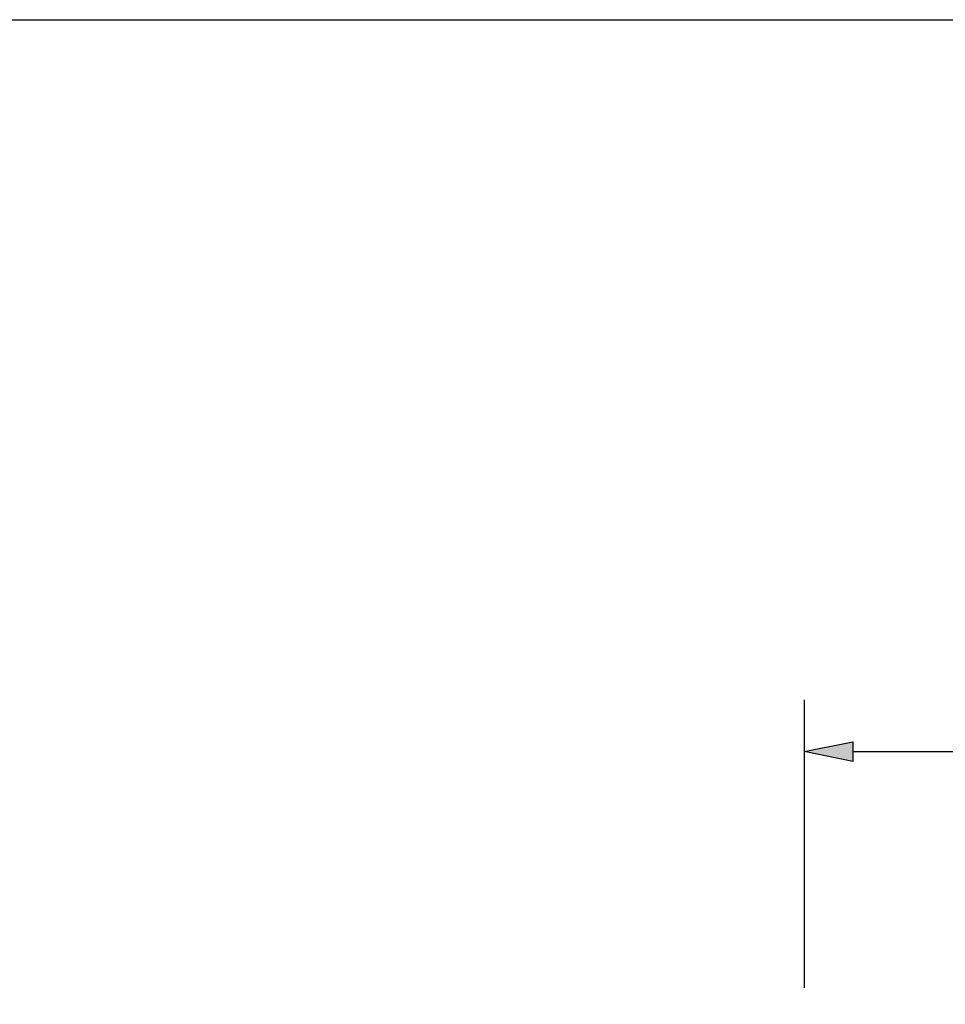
# Model space of a CAD drawing. Header units: feet. Extents: x -492 to 323056, y -284 to 581286.
# Tile 12 of 33: x 69.93 to 72.6, y -120.16 to -117.32. Entities that reach past the tile are written whole.
import ezdxf

# ---------------------------------------------------------------- set-up
doc = ezdxf.new("R2010")
doc.units = ezdxf.units.FT
doc.header["$MEASUREMENT"] = 0
doc.layers.add('COLUMNS', color=6, linetype='Continuous', plot=False)
doc.layers.add('TEXT', color=7, linetype='Continuous')
doc.layers.add('TEXT-DED', color=10, linetype='Continuous')
doc.styles.add('Slanted-Normal', font='font31.shx', dxfattribs={"height": 0.14})
doc.dimstyles.new('Dec-0  Slanted', dxfattribs={"dimtxt": 0.14, "dimasz": 0.14, "dimexe": 0.07, "dimexo": 0.07, "dimgap": 0.07, "dimtad": 1, "dimdec": 0, "dimzin": 3, "dimdsep": 46, "dimtxsty": 'Slanted-Normal', "dimblk": 'Dim1', "dimcen": 0, "dimclrd": 95, "dimclre": 95, "dimclrt": 7, "dimaunit": 1, "dimadec": 5, "dimazin": 3, "dimtfac": 1, "dimtdec": 0, "dimtmove": 1, "dimatfit": 0, "dimldrblk": 'Dim1', "dimfxl": 1, "dimtolj": 1, "dimtzin": 0, "dimlwd": -1, "dimlwe": -1, "dimarcsym": 0})

# ---------------------------------------------------------------- blocks, each defined once
blk = doc.blocks.new('Dim1')
h = blk.add_hatch(color=4)
h.dxf.hatch_style = 1
h.paths.add_polyline_path([(0, 0), (-1, -0.2), (-1, 0.2)])
at = {"color": 4}
blk.add_lwpolyline([(0, 0), (-1, -0.2), (-1, 0.2), (0, 0)], dxfattribs=at)
blk = doc.blocks.new('*D1104')
at = {"layer": 'TEXT-DED', "color": 95, "linetype": 'Continuous', "transparency": 16777216}
for p, q in [((72.1901, -119.3484), (72.1901, -119.498)), ((78.6611, -119.349), (78.6611, -119.498)), ((72.3301, -119.428), (78.5211, -119.428))]:
    blk.add_line(p, q, dxfattribs=at)
at = {"layer": 'TEXT-DED', "color": 95, "transparency": 16777216, "xscale": 0.14, "yscale": 0.14, "zscale": 0.14, "rotation": 180}
blk.add_blockref('Dim1', (72.1901, -119.428), dxfattribs=at)
at = {"layer": 'TEXT-DED', "color": 95, "transparency": 16777216, "xscale": 0.14, "yscale": 0.14, "zscale": 0.14}
blk.add_blockref('Dim1', (78.6611, -119.428), dxfattribs=at)
at = {"layer": 'TEXT-DED', "transparency": 16777216, "insert": (75.4256, -119.288), "char_height": 0.14, "attachment_point": 5, "style": 'Slanted-Normal'}
blk.add_mtext("\\A1;{\\Ffont31|c0;X'}", dxfattribs=at)

msp = doc.modelspace()

# ---------------------------------------------------------------- linework, layer by layer
at = {"layer": 'COLUMNS', "color": 1}
msp.add_lwpolyline([(63.55946, -138.06895), (63.55946, -117.31895), (93.93446, -117.31895), (93.93446, -138.06895)], close=True, dxfattribs=at)
at = {"layer": 'TEXT'}
msp.add_line((72.1901, -119.2784), (72.1901, -120.10856), dxfattribs=at)

# ---------------------------------------------------------------- dimensions: what is measured, and where the dimension line sits
at = {"layer": 'TEXT-DED'}
dim = msp.add_linear_dim(base=(78.66114, -119.42796), p1=(72.1901, -119.2784), p2=(78.66114, -119.27902), text="{\\Ffont31|c0;X'}", dimstyle='Dec-0  Slanted', override={"dimscale": 1, "dimtxt": 0.125, "dimlfac": 1, "dimpost": "'", "dimclrt": 256}, dxfattribs=at)
dim.commit()
dim.dimension.update_dxf_attribs({"geometry": '*D1104', "text_midpoint": (75.42562, -119.28796)})

doc.saveas('drawing.dxf')
